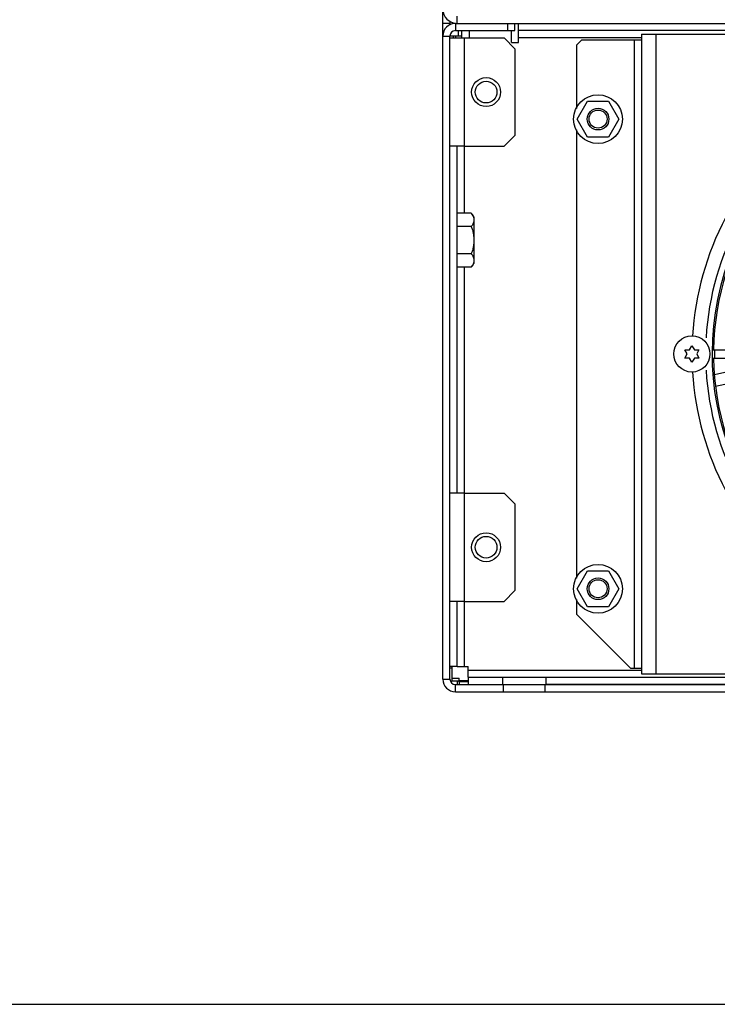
# Model space of a CAD drawing. Header units: millimetres. Extents: x 0 to 2200, y 0 to 2000.
# Tile 1 of 52: x 550 to 743, y 0 to 273. Entities that reach past the tile are written whole.
import ezdxf

# ---------------------------------------------------------------- set-up
doc = ezdxf.new("R2010")
doc.units = ezdxf.units.MM
doc.header["$LTSCALE"] = 130.37037
doc.layers.get('0').update_dxf_attribs({"linetype": 'CONTINUOUS'})
for name, color, linetype in [('03_AXES', 7, 'CONTINUOUS'), ('BEZUGSACHSEN', 7, 'CONTINUOUS'), ('FASEN', 7, 'CONTINUOUS'), ('RUNDUNGEN', 7, 'CONTINUOUS')]:
    doc.layers.add(name, color=color, linetype=linetype)

msp = doc.modelspace()

# ---------------------------------------------------------------- linework, layer by layer
at = {"color": 9, "linetype": 'CONTINUOUS'}
for p, q in [((671.17, 271.51), (671.17, 273.51)), ((669.17, 271.51), (667.17, 271.51)), ((670.67, 271.51), (670.67, 269.51)), ((667.17, 268.01), (669.17, 268.01)), ((670.75, 267.51), (670.75, 268.01)), ((673.17, 219.02), (673.17, 267.51)), ((722.17, 267.51), (688.17, 267.51)), ((726.17, 268.51), (726.17, 91.51)), ((720.17, 267.01), (720.17, 93.01)), ((673.17, 93.51), (673.17, 204.01)), ((742.49, 180.01), (742.49, 181.16)), ((742.5, 178.86), (742.5, 180.01)), ((667.17, 90.01), (669.17, 90.01)), ((674.17, 92.51), (722.17, 92.51)), ((670.67, 86.51), (670.67, 88.51)), ((674.17, 89.55), (671.67, 89.55))]:
    msp.add_line(p, q, dxfattribs=at)
at = {"color": 7, "linetype": 'CONTINUOUS'}
for p, q in [((667.17, 90.01), (667.17, 271.51)), ((671.17, 271.51), (963.17, 271.51)), ((688.17, 269.51), (688.17, 271.51)), ((670.17, 268.01), (669.17, 268.01)), ((669.17, 267.51), (684.17, 267.51)), ((671.39, 269.51), (671.39, 268.01)), ((672.39, 269.51), (672.39, 267.51)), ((704.39, 245.01), (707.28, 250.01)), ((707.28, 250.01), (713.05, 250.01)), ((713.05, 250.01), (715.94, 245.01)), ((707.28, 240.01), (704.39, 245.01)), ((715.94, 245.01), (713.05, 240.01)), ((713.05, 240.01), (707.28, 240.01)), ((673.17, 237.51), (669.17, 237.51)), ((675.02, 219.02), (671.17, 219.02)), ((675.77, 218.01), (675.77, 205.01)), ((675.02, 215.26), (671.17, 215.26)), ((675.02, 207.76), (671.17, 207.76)), ((675.02, 204.01), (671.17, 204.01)), ((734.22, 181.14), (735.49, 181.18)), ((734.82, 180.01), (734.22, 181.14)), ((734.22, 178.89), (734.82, 180.01)), ((735.49, 181.18), (736.17, 182.26)), ((736.17, 182.26), (736.84, 181.18)), ((736.84, 181.18), (738.12, 181.14)), ((738.12, 181.14), (737.52, 180.01)), ((737.52, 180.01), (738.12, 178.89)), ((741.83, 181.16), (746.79, 181.16)), ((735.49, 178.84), (734.22, 178.89)), ((736.17, 177.76), (735.49, 178.84)), ((736.84, 178.84), (736.17, 177.76)), ((738.12, 178.89), (736.84, 178.84)), ((741.83, 178.86), (808.85, 178.86)), ((673.17, 141.51), (669.17, 141.51)), ((704.39, 115.01), (707.28, 120.01)), ((707.28, 120.01), (713.05, 120.01)), ((713.05, 120.01), (715.94, 115.01)), ((707.28, 110.01), (704.39, 115.01)), ((715.94, 115.01), (713.05, 110.01)), ((673.17, 111.51), (669.17, 111.51)), ((713.05, 110.01), (707.28, 110.01)), ((671.17, 93.51), (669.17, 93.51)), ((669.67, 90.26), (669.67, 89.55)), ((674.17, 90.51), (674.17, 88.51)), ((669.67, 89.55), (671.67, 89.55)), ((671.17, 89.55), (671.17, 88.51)), ((671.67, 89.26), (671.67, 88.51)), ((683.92, 88.51), (683.92, 86.51)), ((695.42, 88.51), (695.42, 86.51)), ((670.67, 86.51), (963.67, 86.51)), ((0, 0), (2200, 0)), ((0, 0), (2200, 0))]:
    msp.add_line(p, q, dxfattribs=at)
at = {"color": 3, "linetype": 'CONTINUOUS'}
for p, q in [((669.17, 271.17), (669.17, 271.51)), ((669.17, 90.01), (669.17, 268.01)), ((672.39, 268.01), (670.17, 268.01)), ((670.17, 267.51), (670.17, 268.01)), ((674.49, 269.51), (674.49, 267.51)), ((686.17, 266.19), (686.17, 269.51)), ((946.17, 269.51), (688.17, 269.51)), ((688.17, 266.19), (688.17, 269.51)), ((722.17, 268.51), (912.17, 268.51)), ((722.17, 268.51), (722.17, 91.51)), ((686.17, 266.19), (688.17, 266.19)), ((671.17, 141.51), (671.17, 237.51)), ((671.17, 93.51), (671.17, 111.51)), ((669.67, 93.01), (669.17, 93.01)), ((669.67, 93.51), (669.67, 90.26)), ((671.17, 93.51), (674.17, 93.51)), ((674.17, 90.51), (674.17, 93.51)), ((669.67, 90.26), (671.67, 90.26)), ((671.67, 89.26), (671.67, 90.26)), ((674.17, 90.51), (683.67, 90.51)), ((722.17, 91.51), (912.17, 91.51)), ((670.67, 88.51), (963.67, 88.51)), ((674.17, 89.26), (671.67, 89.26))]:
    msp.add_line(p, q, dxfattribs=at)
at = {"color": 7, "linetype": 'CONTINUOUS'}
for centre, radius in [((679.17, 252.51), 3), ((710.17, 245.01), 3), ((710.17, 245.01), 2.5), ((736.17, 180.01), 5), ((679.17, 126.51), 3), ((710.17, 115.01), 3), ((710.17, 115.01), 2.5)]:
    msp.add_circle(centre, radius, dxfattribs=at)
for centre, radius, start, end in [((671.17, 275.51), 4, 180, 270), ((670.67, 268.01), 3.5, 90, 180), ((817.17, 180.01), 75.42, 67.7506, 246.188), ((817.17, 180.01), 75, 112.9959, 179.1022), ((817.17, 180.01), 77.22, 125.8622, 176.6548), ((673.04, 216.76), 3, 24.6496, 48.7858), ((673.04, 206.26), 3, 311.2142, 335.3504), ((817.17, 180.01), 75, 180.8981, 247.0041), ((817.17, 180.01), 77.22, 183.3452, 234.1378), ((670.67, 90.01), 3.5, 180, 270)]:
    msp.add_arc(centre, radius, start, end, dxfattribs=at)
at = {"color": 3, "linetype": 'CONTINUOUS'}
for centre, radius, start, end in [((670.67, 268.01), 1.5, 90, 180), ((817.17, 180.01), 81, 128.0375, 176.4627), ((817.17, 180.01), 81, 183.5373, 231.9625), ((670.67, 90.01), 1.5, 180, 270)]:
    msp.add_arc(centre, radius, start, end, dxfattribs=at)
at = {"color": 7, "linetype": 'CONTINUOUS'}
for points, knots in [([(675.02, 219.02), (675.16, 218.89), (675.41, 218.61), (675.63, 218.12), (675.75, 217.63), (675.77, 217.3), (675.77, 217.14)], [0, 0, 0, 0, 0.28089, 0.530687, 0.767461, 1, 1, 1, 1]), ([(675.77, 217.14), (675.77, 216.98), (675.75, 216.65), (675.63, 216.16), (675.41, 215.68), (675.16, 215.39), (675.02, 215.26)], [0, 0, 0, 0, 0.232539, 0.469311, 0.719105, 1, 1, 1, 1]), ([(675.02, 215.26), (675.18, 214.98), (675.42, 214.38), (675.64, 213.44), (675.75, 212.48), (675.77, 211.83), (675.77, 211.51)], [0, 0, 0, 0, 0.249819, 0.499824, 0.749898, 1, 1, 1, 1]), ([(675.77, 211.51), (675.77, 211.19), (675.75, 210.54), (675.64, 209.58), (675.42, 208.64), (675.18, 208.04), (675.02, 207.76)], [0, 0, 0, 0, 0.250102, 0.500176, 0.75018, 1, 1, 1, 1]), ([(675.02, 207.76), (675.16, 207.63), (675.41, 207.35), (675.63, 206.86), (675.75, 206.37), (675.77, 206.04), (675.77, 205.88)], [0, 0, 0, 0, 0.28089, 0.530687, 0.767461, 1, 1, 1, 1]), ([(675.77, 205.88), (675.77, 205.72), (675.75, 205.39), (675.63, 204.91), (675.41, 204.42), (675.16, 204.13), (675.02, 204.01)], [0, 0, 0, 0, 0.232539, 0.469311, 0.719105, 1, 1, 1, 1])]:
    msp.add_open_spline(points, degree=3, knots=knots, dxfattribs=at)
at = {"layer": '03_AXES', "color": 7, "linetype": 'CONTINUOUS'}
for centre in [(710.17, 245.01), (710.17, 115.01)]:
    msp.add_circle(centre, 6.75, dxfattribs=at)
at = {"layer": 'BEZUGSACHSEN', "color": 3, "linetype": 'CONTINUOUS'}
msp.add_line((683.67, 90.51), (950.67, 90.51), dxfattribs=at)
at = {"layer": 'BEZUGSACHSEN', "color": 7, "linetype": 'CONTINUOUS'}
for p, q in [((683.67, 90.51), (683.67, 88.51)), ((695.67, 90.51), (695.67, 88.51)), ((938.67, 88.51), (695.67, 88.51))]:
    msp.add_line(p, q, dxfattribs=at)
for centre in [(679.17, 252.51), (679.17, 126.51)]:
    msp.add_circle(centre, 4, dxfattribs=at)
at = {"layer": 'FASEN', "color": 7, "linetype": 'CONTINUOUS'}
for p, q in [((667.17, 271.51), (667.17, 275.01)), ((670.67, 271.51), (685.17, 271.51)), ((685.17, 269.51), (685.17, 271.51)), ((687.17, 269.51), (687.17, 271.51)), ((687.17, 264.51), (684.17, 267.51)), ((687.17, 264.51), (687.17, 240.51)), ((684.17, 237.51), (687.17, 240.51)), ((673.17, 237.51), (684.17, 237.51)), ((673.17, 141.51), (684.17, 141.51)), ((687.17, 138.51), (684.17, 141.51)), ((687.17, 138.51), (687.17, 114.51)), ((684.17, 111.51), (687.17, 114.51)), ((673.17, 111.51), (684.17, 111.51))]:
    msp.add_line(p, q, dxfattribs=at)
at = {"layer": 'FASEN', "color": 3, "linetype": 'CONTINUOUS'}
for p, q in [((669.17, 272.07), (669.17, 271.51)), ((670.67, 269.51), (687.17, 269.51)), ((705.67, 267.01), (704.17, 265.51)), ((704.17, 265.51), (704.17, 247.96)), ((705.67, 267.01), (722.17, 267.01)), ((704.17, 242.07), (704.17, 117.96)), ((704.17, 112.07), (704.17, 108.01)), ((704.17, 108.01), (719.17, 93.01)), ((719.17, 93.01), (722.17, 93.01))]:
    msp.add_line(p, q, dxfattribs=at)
at = {"layer": 'RUNDUNGEN', "color": 9, "linetype": 'CONTINUOUS'}
for p, q in [((742.38, 174.37), (748.18, 175.65)), ((748.66, 172.32), (742.71, 171))]:
    msp.add_line(p, q, dxfattribs=at)

doc.saveas('drawing.dxf')
